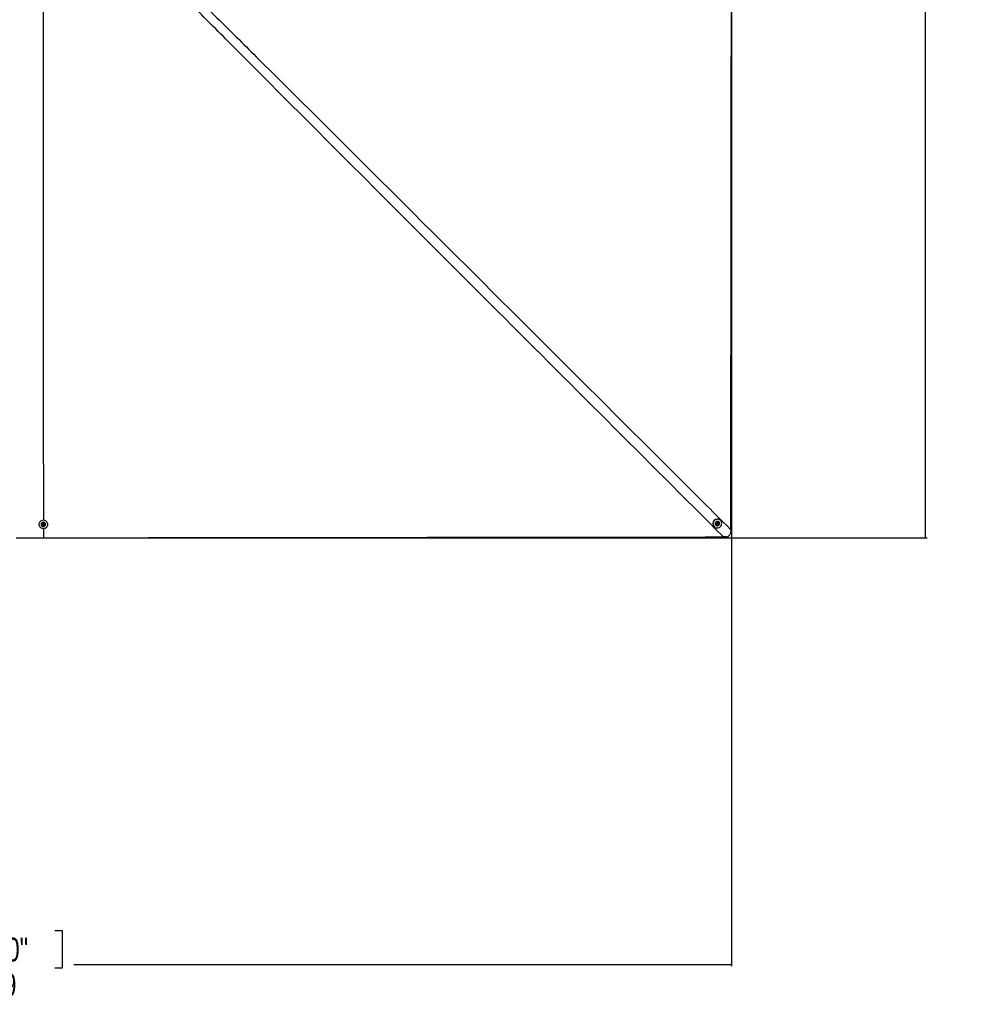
# Model space of a CAD drawing. Header units: millimetres. Extents: x 36407 to 443956, y 6043 to 409364.
# Tile 44 of 73: x 165168 to 266676, y 198234 to 301981. Entities that reach past the tile are written whole.
import ezdxf

# ---------------------------------------------------------------- set-up
doc = ezdxf.new("R2010")
doc.units = ezdxf.units.MM
doc.header["$LTSCALE"] = 50
doc.layers.add('COMPONENT_GEOMETRY', color=7, linetype='Continuous')
doc.styles.add('SLDTEXTSTYLE0', font='TXT', dxfattribs={"width": 0.75})
doc.dimstyles.new('SLDDIMSTYLE0', dxfattribs={"dimtxt": 2500, "dimasz": 165.1, "dimexe": 0, "dimexo": 0.0625, "dimgap": 625, "dimtad": 0, "dimtih": 1, "dimtoh": 1, "dimdec": 1, "dimrnd": 1e-09, "dimzin": 12, "dimdsep": 46, "dimtxsty": 'SLDTEXTSTYLE0', "dimsah": 1, "dimcen": 0.09, "dimadec": 0, "dimazin": 3, "dimtfac": 1, "dimtdec": 1, "dimtofl": 0, "dimtmove": 0, "dimatfit": 3, "dimfxl": 1, "dimfrac": 2, "dimtolj": 1, "dimtzin": 12, "dimarcsym": 0})
doc.dimstyles.new('SLDDIMSTYLE1', dxfattribs={"dimtxt": 2500, "dimasz": 165.1, "dimexe": 0, "dimexo": 0.0625, "dimgap": 625, "dimtad": 0, "dimtih": 1, "dimtoh": 1, "dimdec": 0, "dimrnd": 1e-09, "dimzin": 12, "dimdsep": 46, "dimtxsty": 'SLDTEXTSTYLE0', "dimsah": 1, "dimcen": 0.09, "dimadec": 0, "dimazin": 3, "dimtfac": 1, "dimtdec": 0, "dimtofl": 0, "dimtmove": 0, "dimatfit": 3, "dimfxl": 1, "dimfrac": 2, "dimtolj": 1, "dimtzin": 12, "dimarcsym": 0})

# ---------------------------------------------------------------- blocks, each defined once
blk = doc.blocks.new('_D')
at = {"layer": 'COMPONENT_GEOMETRY', "color": 7}
for p, q in [((167596, 392392), (70195, 392392)), ((70353, 392392), (70353, 321783)), ((65352, 321275), (64590, 321275)), ((64590, 321275), (64590, 317306)), ((75355, 321275), (76117, 321275)), ((76117, 321275), (76117, 317306)), ((64590, 317306), (65352, 317306)), ((76117, 317306), (75355, 317306)), ((70353, 242957), (70353, 313566)), ((79452, 242957), (70195, 242957))]:
    blk.add_line(p, q, dxfattribs=at)
for points in [[(70353, 392392), (70328, 392227), (70379, 392227)], [(70353, 242957), (70379, 243122), (70328, 243122)]]:
    blk.add_solid(points, dxfattribs=at)
at = {"layer": 'COMPONENT_GEOMETRY', "color": 7, "char_height": 2500, "attachment_point": 1, "style": 'SLDTEXTSTYLE0'}
for s, insert in [('9\'9.67"', (65352, 320529)), ('2988.7', (65274, 316789))]:
    blk.add_mtext(s, dxfattribs=dict(at, insert=insert))
blk = doc.blocks.new('_D_1')
at = {"layer": 'COMPONENT_GEOMETRY', "color": 7}
for p, q in [((167723, 392392), (260752, 392392)), ((260594, 392392), (260594, 324000)), ((255592, 323492), (254830, 323492)), ((254830, 323492), (254830, 319523)), ((265595, 323492), (266357, 323492)), ((266357, 323492), (266357, 319523)), ((254830, 319523), (255592, 319523)), ((266357, 319523), (265595, 319523)), ((260593, 247390), (260594, 315783)), ((167723, 247390), (260752, 247390))]:
    blk.add_line(p, q, dxfattribs=at)
for points in [[(260594, 392392), (260568, 392227), (260619, 392227)], [(260593, 247390), (260619, 247555), (260568, 247555)]]:
    blk.add_solid(points, dxfattribs=at)
at = {"layer": 'COMPONENT_GEOMETRY', "color": 7, "char_height": 2500, "attachment_point": 1, "style": 'SLDTEXTSTYLE0'}
for s, insert in [('9\'6.17"', (255592, 322746)), ('2900', (256899, 319005))]:
    blk.add_mtext(s, dxfattribs=dict(at, insert=insert))
blk = doc.blocks.new('_D_3')
at = {"layer": 'COMPONENT_GEOMETRY', "color": 7}
for p, q in [((240160, 319828), (240160, 202242)), ((85725, 242893), (85725, 202242)), ((157017, 206001), (156256, 206001)), ((156256, 206001), (156256, 202033)), ((168868, 206001), (169630, 206001)), ((169630, 206001), (169630, 202033)), ((85725, 202401), (155016, 202401)), ((240160, 202401), (170869, 202401)), ((156256, 202033), (157017, 202033)), ((169630, 202033), (168868, 202033))]:
    blk.add_line(p, q, dxfattribs=at)
for points in [[(85725, 202401), (85890, 202375), (85890, 202426)], [(240160, 202401), (239995, 202426), (239995, 202375)]]:
    blk.add_solid(points, dxfattribs=at)
at = {"layer": 'COMPONENT_GEOMETRY', "color": 7, "char_height": 2500, "attachment_point": 1, "style": 'SLDTEXTSTYLE0'}
for s, insert in [('10\'1.60"', (157017, 205255)), ('3089', (159248, 201515))]:
    blk.add_mtext(s, dxfattribs=dict(at, insert=insert))

msp = doc.modelspace()

# ---------------------------------------------------------------- linework, layer by layer
at = {"color": 7, "linetype": 'Continuous', "lineweight": 25}
for p, q in [((238834.44, 249052.53), (238830.55, 249056.47)), ((238995.97, 249219.85), (238978.04, 249238.02)), ((167188.79, 248836.92), (167188.69, 248804.67)), ((167421.19, 248803.94), (167421.16, 248796.46)), ((167572.2, 248755.6), (167621.43, 248821.08)), ((167609.28, 248683.62), (167572.2, 248755.6)), ((167590.84, 248750.29), (167581.63, 248768.15)), ((167609.38, 248714.3), (167590.84, 248750.29)), ((167609.38, 248714.3), (167609.28, 248683.62)), ((167695.6, 248677.14), (167609.28, 248683.62)), ((167652.54, 248711.06), (167609.38, 248714.3)), ((167621.43, 248821.08), (167707.75, 248814.59)), ((167695.7, 248707.82), (167652.54, 248711.06)), ((167658.92, 248378.6), (167659.55, 247389.99)), ((167744.83, 248742.62), (167695.6, 248677.14)), ((167695.7, 248707.82), (167695.6, 248677.14)), ((167720.32, 248740.55), (167695.7, 248707.82)), ((167707.75, 248814.59), (167744.83, 248742.62)), ((167735.49, 248760.75), (167720.32, 248740.55)), ((167896.16, 248794.97), (167896.19, 248802.44)), ((168128.68, 248801.71), (168128.79, 248834.56)), ((238309.23, 248577.48), (238327.16, 248559.33)), ((238492.58, 248722.71), (238496.48, 248718.76)), ((238610.59, 248887.78), (238676.39, 248944.04)), ((238623.94, 248804.8), (238610.59, 248887.78)), ((238647.53, 248807.62), (238622.11, 248816.2)), ((238703.11, 248778.08), (238623.94, 248804.8)), ((238687.12, 248794.26), (238647.53, 248807.62)), ((238676.39, 248944.04), (238755.56, 248917.32)), ((238720.02, 248822.39), (238687.12, 248794.26)), ((238687.12, 248794.26), (238703.11, 248778.08)), ((238768.92, 248834.34), (238703.11, 248778.08)), ((238752.93, 248850.53), (238720.02, 248822.39)), ((238741.41, 248922.1), (238746.26, 248892.02)), ((238746.26, 248892.02), (238752.93, 248850.53)), ((238752.93, 248850.53), (238768.92, 248834.34)), ((238755.56, 248917.32), (238768.92, 248834.34)), ((240077.02, 248241.05), (240073.93, 248009.87)), ((239543.19, 247479.16), (239312.36, 247476.05))]:
    msp.add_line(p, q, dxfattribs=at)
at = {"color": 7, "linetype": 'Continuous', "lineweight": 25, "flags": 128}
for points in [[(167623.36, 304092.51), (167625.99, 299953.1), (167637.16, 282430.06), (167650.79, 261085.58), (167658.35, 249261.68)], [(240077.02, 248241.05), (240077.61, 248766.34), (240079.97, 250867.51), (240082.33, 252968.68), (240084.69, 255069.85), (240087.05, 257171.02), (240089.43, 259272.19), (240091.81, 261373.36), (240094.19, 263474.53), (240096.58, 265575.7), (240098.97, 267676.87), (240101.37, 269778.04), (240103.77, 271879.21), (240106.18, 273980.38), (240108.6, 276081.55), (240111.02, 278182.72), (240113.45, 280283.89), (240115.88, 282385.05), (240120.77, 286587.4), (240123.22, 288688.56), (240125.68, 290789.73), (240128.15, 292890.9), (240130.63, 294992.07), (240133.11, 297093.24), (240135.6, 299194.4), (240138.1, 301295.57), (240140.6, 303396.74)], [(167205.46, 248688.99), (167238.45, 248609.87), (167287.59, 248538.19), (167350.98, 248476.7), (167426.21, 248427.74), (167510.37, 248393.22), (167600.23, 248374.45), (167692.33, 248372.16), (167783.14, 248386.43), (167869.17, 248416.72), (167947.1, 248461.86), (168013.96, 248520.12), (168067.16, 248589.25), (168104.67, 248666.61), (168125.03, 248749.21), (168127.48, 248833.89), (168111.91, 248917.39), (168078.92, 248996.5), (168029.78, 249068.18), (167966.39, 249129.68), (167891.16, 249178.63), (167807, 249213.16), (167717.15, 249231.92), (167625.04, 249234.21), (167534.23, 249219.94), (167448.2, 249189.66), (167370.27, 249144.52), (167303.41, 249086.26), (167250.21, 249017.13), (167212.7, 248939.77), (167192.34, 248857.16), (167189.89, 248772.49), (167205.46, 248688.99)], [(167639.43, 248578.08), (167704.01, 248581.35), (167765.23, 248600.52), (167818.54, 248634.17), (167859.99, 248679.79), (167886.52, 248734.01), (167896.14, 248792.82), (167888.15, 248851.83), (167863.14, 248906.68), (167822.97, 248953.3), (167770.61, 248988.24), (167709.94, 249008.9), (167645.48, 249013.74), (167581.99, 249002.42), (167524.19, 248975.76), (167476.36, 248935.76), (167442.05, 248885.36), (167423.8, 248828.32), (167422.98, 248768.86), (167439.63, 248711.39), (167472.53, 248660.17), (167519.24, 248619.02), (167576.28, 248590.95), (167639.43, 248578.08)], [(238413.85, 248491.56), (238494.23, 248454.31), (238581.06, 248433.8), (238670.96, 248430.79), (238760.51, 248445.42), (238846.25, 248477.12), (238924.9, 248524.67), (238993.43, 248586.24), (239049.2, 248659.48), (239090.08, 248741.55), (239114.49, 248829.31), (239121.49, 248919.39), (239110.83, 249008.33), (239082.89, 249092.7), (239038.76, 249169.27), (238980.15, 249235.08), (238909.28, 249287.62), (238828.9, 249324.87), (238742.08, 249345.39), (238652.18, 249348.39), (238562.63, 249333.77), (238476.89, 249302.07), (238398.24, 249254.52), (238329.71, 249192.95), (238273.94, 249119.72), (238233.06, 249037.64), (238208.65, 248949.88), (238201.64, 248859.79), (238212.31, 248770.86), (238240.25, 248686.48), (238284.38, 248609.92), (238343, 248544.1), (238413.85, 248491.56)], [(238811.97, 248711.95), (238855.23, 248760.03), (238884.41, 248817.42), (238897.36, 248879.86), (238893.1, 248942.74), (238871.97, 249001.38), (238835.51, 249051.44), (238786.46, 249089.21), (238728.42, 249111.87), (238665.71, 249117.76), (238602.98, 249106.44), (238544.89, 249078.74), (238495.74, 249036.72), (238459.19, 248983.49), (238437.92, 248923.01), (238433.53, 248859.76), (238446.35, 248798.43), (238475.41, 248743.57), (238518.57, 248699.25), (238572.63, 248668.74), (238633.56, 248654.33), (238696.87, 248657.07), (238757.85, 248676.77), (238811.97, 248711.95)], [(167648.9, 248640.29), (167694.93, 248645.17), (167735.41, 248665.87), (167764.19, 248699.25), (167776.88, 248740.21), (167771.54, 248782.53), (167749, 248819.76), (167712.7, 248846.23), (167668.13, 248857.93), (167622.1, 248853.04), (167581.62, 248832.34), (167552.84, 248798.97), (167540.15, 248758), (167545.49, 248715.68), (167568.02, 248678.46), (167604.34, 248651.98), (167648.9, 248640.29)], [(238763.01, 248774.22), (238791.97, 248810.35), (238805.35, 248854.2), (238801.15, 248899.1), (238779.99, 248938.21), (238745.08, 248965.56), (238701.77, 248977.02), (238656.6, 248970.82), (238616.49, 248947.9), (238587.54, 248911.77), (238574.15, 248867.91), (238578.34, 248823.01), (238599.51, 248783.91), (238634.42, 248756.54), (238677.74, 248745.09), (238722.89, 248751.3), (238763.01, 248774.22)], [(164792.11, 247391.58), (167658.87, 247390)], [(167659.55, 247389.99), (168184.84, 247390.65), (170286.02, 247393.28), (172387.21, 247395.91), (174488.39, 247398.52), (178690.75, 247403.73), (180791.93, 247406.33), (182893.11, 247408.92), (184994.3, 247411.5), (187095.48, 247414.08), (189196.67, 247416.64), (191297.85, 247419.2), (193399.03, 247421.76), (195500.21, 247424.3), (197601.39, 247426.85), (199702.58, 247429.38), (201803.76, 247431.9), (203904.95, 247434.43), (206006.13, 247436.94), (208107.32, 247439.45), (210208.5, 247441.96), (212309.69, 247444.45), (214410.86, 247446.94), (218613.24, 247451.9), (220714.42, 247454.38), (222815.61, 247456.85), (224916.79, 247459.31), (227017.97, 247461.77), (229119.16, 247464.22), (231220.34, 247466.67), (233321.53, 247469.11), (235422.72, 247471.56), (237367.53, 247473.81), (239312.36, 247476.05)]]:
    msp.add_lwpolyline(points, dxfattribs=at)
at = {"color": 7, "linetype": 'Continuous', "lineweight": 25}
for centre, radius, start, end in [((167658.64, 248787.46), 238.02, 3.6081555, 176.0308905), ((238654.73, 248896.51), 470.27, 46.5677642, 222.7187), ((238667.41, 248883.67), 237.64, 46.647208, 222.636694), ((167648.21, 248780.02), 64.61, 187.5705225, 207.3901504), ((167656.94, 248786.11), 75.18, 208.4544087, 266.6498141), ((167659.26, 248788.23), 77.46, 265.0217743, 322.0154805), ((167667.54, 248780.46), 66.16, 322.906861, 348.2052295), ((238669.63, 248873.28), 69.28, 225.2164535, 251.3991712), ((238670.74, 248879.01), 75.06, 251.9891712, 311.0403865), ((238670.91, 248880.65), 76.2, 310.1315241, 8.5801283), ((238677.16, 248880.99), 69.97, 9.0639868, 39.5851998)]:
    msp.add_arc(centre, radius, start, end, dxfattribs=at)
at = {"color": 8, "linetype": 'Continuous', "lineweight": 25}
for points, knots in [([(181980.27, 306110.6), (183303.61, 304802.98), (186008.03, 302130.69), (193623.26, 294568.18), (209731.93, 278524.52), (226366.66, 261924.88), (238116.81, 250197.42), (240054.04, 248263.99), (240077.02, 248241.05)], [0, 0, 0, 0, 0.068101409, 0.139174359, 0.392739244, 0.899883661, 0.998812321, 1, 1, 1, 1]), ([(239312.36, 247476.05), (239289.38, 247499.01), (231106.27, 255676.11), (219363.35, 267410.76), (202748.25, 284028.32), (192925.7, 293864.62), (185358.55, 301464.34), (182688.2, 304159.68), (181381.17, 305478.94)], [0, 0, 0, 0, 0.001188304, 0.42328357, 0.607436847, 0.861075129, 0.932001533, 1, 1, 1, 1])]:
    msp.add_open_spline(points, degree=3, knots=knots, dxfattribs=at)
at = {"color": 7, "linetype": 'Continuous', "lineweight": 25}
for points, knots in [([(239543.19, 247479.16), (239576.4, 247481.59), (239642.78, 247486.44), (239738.77, 247514.4), (239827.68, 247558.29), (239927.15, 247633.13), (240018.26, 247753.59), (240065.95, 247893.67), (240071.9, 247980.25), (240073.93, 248009.87)], [0, 0, 0, 0, 0.120092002, 0.240103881, 0.35823308, 0.47629894, 0.686618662, 0.892778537, 1, 1, 1, 1]), ([(167658.87, 247390), (167658.91, 247390), (167659.14, 247390), (167659.36, 247389.99), (167659.55, 247389.99)], [0, 0, 0, 0, 0.173906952, 1, 1, 1, 1])]:
    msp.add_open_spline(points, degree=3, knots=knots, dxfattribs=at)

# ---------------------------------------------------------------- dimensions: what is measured, and where the dimension line sits
at = {"layer": 'COMPONENT_GEOMETRY', "color": 7}
for base, p2, angle, dimstyle, picture, middle in [((70353.47, 242956.63), (79516, 242956.63), 90, 'SLDDIMSTYLE0', '_D', (70353.47, 317674.42)), ((260593.47, 247389.92), (167659.55, 247389.99), 89.9999536, 'SLDDIMSTYLE1', '_D_1', (260593.53, 319891.02))]:
    dim = msp.add_linear_dim(base=base, p1=(167659.66, 392392.2), p2=p2, angle=angle, dimstyle=dimstyle, dxfattribs=at)
    dim.commit()
    dim.dimension.update_dxf_attribs({"geometry": picture, "text_midpoint": middle, "dimtype": 160})
dim = msp.add_linear_dim(base=(85724.72, 202400.71), p1=(240160.49, 319891.58), p2=(85724.72, 242956.63), dimstyle='SLDDIMSTYLE1', dxfattribs=at)
dim.commit()
dim.dimension.update_dxf_attribs({"geometry": '_D_3', "text_midpoint": (162942.6, 202400.71), "dimtype": 160})

doc.saveas('drawing.dxf')
